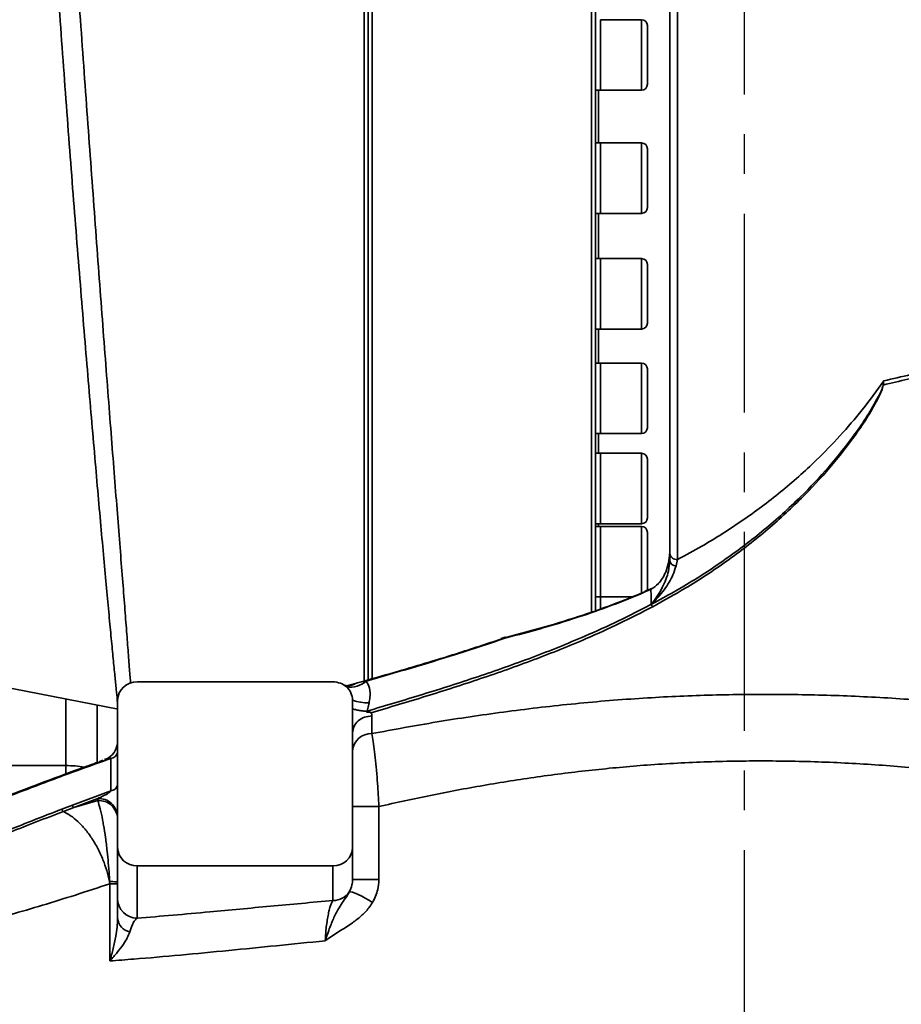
# Model space of a CAD drawing. Header units: millimetres. Extents: x -10540 to 6039, y -7467 to 6433.
# Tile 58 of 179: x -8411 to -8186, y 998 to 1249. Entities that reach past the tile are written whole.
import ezdxf

# ---------------------------------------------------------------- set-up
doc = ezdxf.new("R2010")
doc.units = ezdxf.units.MM
doc.header["$LTSCALE"] = 8
doc.linetypes.add('CENTER', pattern=[10.16, 6.35, -1.27, 1.27, -1.27])
doc.layers.add('细实线层', color=7, linetype='Continuous')

msp = doc.modelspace()

# ---------------------------------------------------------------- linework, layer by layer
at = {"color": 7, "linetype": 'Continuous', "lineweight": 35}
for p, q in [((-8242.84, 1471.95), (-8242.84, 1111.15)), ((-8320.84, 1080.54), (-8320.84, 1470.04)), ((-8244.84, 1112.76), (-8244.84, 1469.93)), ((-8264.84, 1097.6), (-8264.84, 1272.54)), ((-8263.84, 1097.93), (-8263.84, 1272.54)), ((-8252.04, 1249.07), (-8262.54, 1249.07)), ((-8262.54, 1240.45), (-8262.54, 1249.07)), ((-8262.54, 1231.07), (-8262.54, 1249.07)), ((-8252.04, 1240.45), (-8252.04, 1249.07)), ((-8250.54, 1247.57), (-8250.54, 1240.39)), ((-8262.54, 1231.07), (-8262.54, 1240.45)), ((-8252.04, 1231.07), (-8252.04, 1240.45)), ((-8250.54, 1240.39), (-8250.54, 1232.57)), ((-8263.84, 1231.07), (-8262.54, 1231.07)), ((-8263.04, 1231.07), (-8263.04, 1217.58)), ((-8262.54, 1231.07), (-8252.04, 1231.07)), ((-8262.54, 1217.58), (-8263.84, 1217.58)), ((-8252.04, 1217.58), (-8262.54, 1217.58)), ((-8262.54, 1207.4), (-8262.54, 1217.58)), ((-8262.54, 1217.5), (-8262.54, 1217.58)), ((-8262.54, 1199.58), (-8262.54, 1217.5)), ((-8252.04, 1207.4), (-8252.04, 1217.58)), ((-8250.54, 1216.08), (-8250.54, 1207.59)), ((-8262.54, 1199.58), (-8262.54, 1207.4)), ((-8252.04, 1199.58), (-8252.04, 1207.4)), ((-8250.54, 1207.59), (-8250.54, 1201.08)), ((-8263.84, 1199.58), (-8262.54, 1199.58)), ((-8263.04, 1199.58), (-8263.04, 1188.04)), ((-8262.54, 1199.58), (-8252.04, 1199.58)), ((-8262.54, 1188.04), (-8263.84, 1188.04)), ((-8252.04, 1188.04), (-8262.54, 1188.04)), ((-8262.54, 1176.32), (-8262.54, 1188.04)), ((-8262.54, 1187.62), (-8262.54, 1188.04)), ((-8262.54, 1170.04), (-8262.54, 1187.62)), ((-8252.04, 1176.32), (-8252.04, 1188.04)), ((-8250.54, 1186.54), (-8250.54, 1176.78)), ((-8262.54, 1170.04), (-8262.54, 1176.32)), ((-8252.04, 1170.04), (-8252.04, 1176.32)), ((-8250.54, 1176.78), (-8250.54, 1171.54)), ((-8263.84, 1170.04), (-8262.54, 1170.04)), ((-8263.04, 1170.04), (-8263.04, 1161.34)), ((-8262.54, 1170.04), (-8252.04, 1170.04)), ((-8262.54, 1161.34), (-8263.84, 1161.34)), ((-8252.04, 1161.34), (-8262.54, 1161.34)), ((-8262.54, 1148.17), (-8262.54, 1161.34)), ((-8262.54, 1160.32), (-8262.54, 1161.34)), ((-8262.54, 1143.34), (-8262.54, 1160.32)), ((-8252.04, 1148.17), (-8252.04, 1161.34)), ((-8250.54, 1159.84), (-8250.54, 1148.87)), ((-8262.54, 1143.34), (-8262.54, 1148.17)), ((-8252.04, 1143.34), (-8252.04, 1148.17)), ((-8250.54, 1148.87), (-8250.54, 1144.84)), ((-8263.84, 1143.34), (-8262.54, 1143.34)), ((-8263.04, 1143.34), (-8263.04, 1138.29)), ((-8262.54, 1143.34), (-8252.04, 1143.34)), ((-8262.54, 1138.29), (-8263.84, 1138.29)), ((-8252.04, 1138.29), (-8262.54, 1138.29)), ((-8262.54, 1123.8), (-8262.54, 1138.29)), ((-8262.54, 1136.42), (-8262.54, 1138.29)), ((-8252.04, 1123.8), (-8252.04, 1138.29)), ((-8262.54, 1120.29), (-8262.54, 1136.42)), ((-8250.54, 1136.79), (-8250.54, 1124.72)), ((-8250.54, 1124.72), (-8250.54, 1121.79)), ((-8262.54, 1120.29), (-8262.54, 1123.8)), ((-8252.04, 1120.29), (-8252.04, 1123.8)), ((-8263.84, 1120.29), (-8262.54, 1120.29)), ((-8262.54, 1119.59), (-8263.84, 1119.59)), ((-8263.04, 1120.29), (-8263.04, 1119.59)), ((-8262.54, 1120.29), (-8252.04, 1120.29)), ((-8252.04, 1119.59), (-8262.54, 1119.59)), ((-8262.54, 1103.95), (-8262.54, 1119.59)), ((-8262.54, 1116.67), (-8262.54, 1119.59)), ((-8252.04, 1103.95), (-8252.04, 1119.59)), ((-8250.54, 1118.09), (-8250.54, 1105.06)), ((-8262.54, 1101.59), (-8262.54, 1116.67)), ((-8244.84, 1110.83), (-8244.84, 1112.76)), ((-8242.84, 1111.15), (-8243.24, 1109.55)), ((-8250.54, 1105.06), (-8250.54, 1103.09)), ((-8262.54, 1101.59), (-8262.54, 1103.95)), ((-8252.04, 1102.51), (-8252.04, 1103.95)), ((-8250.06, 1103.54), (-8251.23, 1103.04)), ((-8249.65, 1103.55), (-8250.15, 1103.31)), ((-8250.04, 1103.52), (-8250.03, 1103.52)), ((-8263.84, 1101.59), (-8262.54, 1101.59)), ((-8262.54, 1098.55), (-8262.54, 1101.64)), ((-8262.54, 1101.59), (-8254.5, 1101.59)), ((-8262.54, 1098.55), (-8262.54, 1101.59)), ((-8249.55, 1099.72), (-8249.53, 1099.74)), ((-8249.52, 1099.74), (-8249.53, 1099.74)), ((-8249.21, 1099.11), (-8249.23, 1099.09)), ((-8249.21, 1099.11), (-8249.21, 1099.11)), ((-8249.2, 1099.11), (-8249.21, 1099.11)), ((-8286.86, 1091.32), (-8287.9, 1090.96)), ((-8380.84, 1079.9), (-8330.84, 1079.9)), ((-8327.3, 1078.93), (-8325.12, 1079.53)), ((-8415.9, 1078.78), (-8385.73, 1072.91)), ((-8399.04, 1058.51), (-8399.04, 1075.54)), ((-8385.84, 1037.62), (-8385.84, 1075.2)), ((-8325.84, 1073.01), (-8325.84, 1075.2)), ((-8321.63, 1074.57), (-8322.11, 1072.44)), ((-8391.04, 1074.01), (-8391.04, 1059.34)), ((-8325.84, 1066.91), (-8325.84, 1073.01)), ((-8320.89, 1071.22), (-8320.9, 1066.69)), ((-8325.84, 1037.62), (-8325.84, 1066.91)), ((-8389.56, 1059.88), (-8390.63, 1059.5)), ((-8427.84, 1058.51), (-8399.04, 1058.51)), ((-8399.04, 1056.39), (-8399.04, 1058.51)), ((-8397.39, 1048.41), (-8387.54, 1052.05)), ((-8390.9, 1050.1), (-8397.03, 1047.82)), ((-8397.03, 1047.82), (-8390.9, 1049.59)), ((-8390.9, 1049.59), (-8390.9, 1050.1)), ((-8400.04, 1047.4), (-8397.39, 1048.41)), ((-8397.03, 1047.82), (-8399.69, 1046.81)), ((-8325.84, 1048.07), (-8319.11, 1048.07)), ((-8319.11, 1048.07), (-8319.11, 1029.38)), ((-8385.84, 1024.51), (-8385.84, 1037.62)), ((-8325.84, 1037.62), (-8325.84, 1029.38)), ((-8380.84, 1032.92), (-8330.84, 1032.92)), ((-8380.84, 1032.92), (-8380.84, 1019.55)), ((-8330.84, 1024.06), (-8330.84, 1032.92)), ((-8387.84, 1028.32), (-8387.87, 1028.91)), ((-8325.84, 1029.38), (-8319.11, 1029.38)), ((-8387.84, 1008.63), (-8387.84, 1028.32))]:
    msp.add_line(p, q, dxfattribs=at)
at = {"color": 7, "linetype": 'Continuous', "lineweight": 35, "flags": 128}
msp.add_lwpolyline([(-8326.68, 1026.23), (-8326.35, 1026.27), (-8325.85, 1026.18), (-8325.18, 1025.96), (-8324.39, 1025.63), (-8323.51, 1025.2), (-8322.58, 1024.69), (-8321.65, 1024.12), (-8320.76, 1023.52)], dxfattribs=at)
at = {"color": 7, "linetype": 'Continuous', "lineweight": 35}
for centre, radius, start, end in [((-8252.04, 1247.57), 1.5, 0, 90), ((-8252.04, 1232.57), 1.5, 270, 0), ((-8252.04, 1216.08), 1.5, 0, 90), ((-8252.04, 1201.08), 1.5, 270, 0), ((-8252.04, 1186.54), 1.5, 0, 90), ((-8252.04, 1171.54), 1.5, 270, 0), ((-8252.04, 1159.84), 1.5, 0, 90), ((-8190.26, 1156.64), 0.915, 263.3091, 265.7001), ((-8252.04, 1144.84), 1.5, 270, 0), ((-8252.04, 1136.79), 1.5, 0, 90), ((-8252.04, 1121.79), 1.5, 270, 0), ((-8252.04, 1118.09), 1.5, 0, 90), ((-8243.01, 1112.98), 1.84, 186.7519, 275.444), ((-8243.27, 1111.15), 1.6, 191.5468, 270.8687), ((-8249.92, 1103.32), 0.228, 121.4062, 183.5678), ((-8249.45, 1103.58), 0.197, 119.487, 189.2101), ((-8249.49, 1103.56), 0.192, 53.3532, 107.1598), ((-8248.66, 1099.78), 0.889, 183.5354, 230.4072), ((-8248.65, 1099.79), 0.887, 183.5539, 230.542), ((-8248.63, 1099.8), 0.889, 183.6667, 230.4204), ((-8380.98, 1075.05), 4.86, 88.2746, 178.1638), ((-8330.83, 1074.62), 5.28, 69.0106, 90.0359), ((-8330.75, 1074.84), 5.05, 48.522, 69.0551), ((-8326.46, 1084.73), 6.19, 261.2012, 311.849), ((-8327.04, 1082.14), 3.24, 270.7272, 306.2841), ((-8330.41, 1075.17), 4.57, 0.3724, 48.9134), ((-8322.07, 1085.97), 11.41, 250.6959, 272.1886), ((-8321.14, 1061.98), 4.71, 87.0566, 175.9918), ((-8390.84, 1064.76), 5, 289.6096, 359.9972), ((-8387.85, 1062.43), 2.11, 277.1184, 342.9622), ((-8398.8, 1029.65), 28.86, 80.9349, 90.4818), ((-8387.82, 1054.1), 2.07, 277.6837, 343.3386), ((-8390.66, 1045.29), 4.82, 2.4636, 92.9312), ((-8390.66, 1044.77), 4.83, 2.4136, 92.8889), ((-8396.73, 1048.4), 0.656, 179.1729, 242.8373), ((-8380.98, 1037.77), 4.86, 181.8362, 271.7254), ((-8330.69, 1037.77), 4.86, 268.2746, 358.1638), ((-8380.86, 1024.53), 4.98, 180.2273, 270.2255), ((-8330.82, 1029.1), 5.04, 269.7712, 325.2662), ((-8381.96, 1019.85), 3.9, 185.6993, 258.3983)]:
    msp.add_arc(centre, radius, start, end, dxfattribs=at)
for points, knots in [([(-8385.84, 1074.3), (-8385.87, 1074.63), (-8385.93, 1075.43), (-8386.18, 1077.88), (-8386.52, 1081.34), (-8386.95, 1085.7), (-8387.44, 1090.88), (-8388.02, 1096.89), (-8388.65, 1103.72), (-8389.35, 1111.33), (-8390.1, 1119.68), (-8390.9, 1128.7), (-8391.75, 1138.37), (-8392.63, 1148.67), (-8393.55, 1159.55), (-8394.5, 1170.95), (-8395.47, 1182.79), (-8396.45, 1195.03), (-8397.44, 1207.62), (-8398.42, 1220.52), (-8399.4, 1233.67), (-8400.37, 1246.98), (-8401.33, 1260.39), (-8402.28, 1273.86), (-8403.22, 1287.35), (-8404.13, 1300.78), (-8405.01, 1314.09), (-8405.55, 1322.79), (-8405.82, 1327.13)], [0, 0, 0, 0, 0.02715, 0.065842, 0.104668, 0.143539, 0.182366, 0.22106, 0.259878, 0.298829, 0.337826, 0.376777, 0.415596, 0.454473, 0.493483, 0.532539, 0.57155, 0.610428, 0.649287, 0.688278, 0.727313, 0.766303, 0.805162, 0.84404, 0.883051, 0.922107, 0.96112, 1, 1, 1, 1]), ([(-8400.72, 1327.67), (-8400.72, 1327.67), (-8400.43, 1323.34), (-8399.85, 1314.59), (-8398.96, 1301.26), (-8398.04, 1287.79), (-8397.11, 1274.26), (-8396.17, 1260.75), (-8395.21, 1247.29), (-8394.25, 1233.93), (-8393.3, 1220.73), (-8392.35, 1207.77), (-8391.42, 1195.13), (-8390.51, 1182.84), (-8389.61, 1170.94), (-8388.74, 1159.49), (-8387.9, 1148.57), (-8387.1, 1138.22), (-8386.33, 1128.51), (-8385.62, 1119.45), (-8384.96, 1111.07), (-8384.36, 1103.43), (-8383.83, 1096.58), (-8383.37, 1090.55), (-8382.97, 1085.4), (-8382.69, 1081.72), (-8382.56, 1080.09), (-8382.52, 1079.58)], [0, 0, 0, 0, 0, 0.042563, 0.085271, 0.128029, 0.170737, 0.2133, 0.25587, 0.298586, 0.34135, 0.384066, 0.426636, 0.469238, 0.511986, 0.554784, 0.597532, 0.640134, 0.682682, 0.725377, 0.768121, 0.810815, 0.853363, 0.895749, 0.93828, 0.98086, 1, 1, 1, 1]), ([(-8321.84, 1327.39), (-8321.84, 1322.41), (-8321.84, 1312.46), (-8321.84, 1297.2), (-8321.84, 1281.88), (-8321.84, 1266.53), (-8321.84, 1251.26), (-8321.84, 1236.08), (-8321.84, 1221.1), (-8321.84, 1206.43), (-8321.84, 1192.19), (-8321.84, 1178.41), (-8321.84, 1165.15), (-8321.84, 1152.55), (-8321.84, 1140.68), (-8321.84, 1129.6), (-8321.84, 1119.34), (-8321.84, 1109.98), (-8321.84, 1101.61), (-8321.84, 1094.24), (-8321.84, 1087.97), (-8321.84, 1083.31), (-8321.84, 1081.21), (-8321.84, 1080.42)], [0, 0, 0, 0, 0.048812, 0.097643, 0.146392, 0.19469, 0.243103, 0.291488, 0.340178, 0.388738, 0.437022, 0.485446, 0.534065, 0.582734, 0.631002, 0.679439, 0.727902, 0.77654, 0.825063, 0.873325, 0.921831, 0.970458, 1, 1, 1, 1]), ([(-8322.84, 1080.14), (-8322.84, 1080.72), (-8322.84, 1082.62), (-8322.84, 1087.06), (-8322.84, 1093.35), (-8322.84, 1100.75), (-8322.84, 1109.16), (-8322.84, 1118.57), (-8322.84, 1128.88), (-8322.84, 1140.02), (-8322.84, 1151.94), (-8322.84, 1164.61), (-8322.84, 1177.94), (-8322.84, 1191.79), (-8322.84, 1206.09), (-8322.84, 1220.83), (-8322.84, 1235.9), (-8322.84, 1251.16), (-8322.84, 1266.51), (-8322.84, 1281.47), (-8322.84, 1296.01), (-8322.84, 1305.32), (-8322.84, 1309.99)], [0, 0, 0, 0, 0.022907, 0.075106, 0.126916, 0.178552, 0.230319, 0.28249, 0.334446, 0.38611, 0.43779, 0.489798, 0.541932, 0.593672, 0.645313, 0.697159, 0.749364, 0.80122, 0.852859, 0.904588, 0.952223, 1, 1, 1, 1]), ([(-8130.38, 1178.66), (-8132.73, 1177.21), (-8137.42, 1174.31), (-8144.9, 1170.55), (-8152.64, 1167.16), (-8161.73, 1163.72), (-8172.2, 1160.36), (-8182.15, 1157.66), (-8188.24, 1156.23), (-8190.33, 1155.73)], [0, 0, 0, 0, 0.1300874, 0.2601986, 0.3923, 0.5244192, 0.7124634, 0.901039, 1, 1, 1, 1]), ([(-8190.22, 1156.79), (-8187.91, 1157.33), (-8181.82, 1158.73), (-8172.04, 1161.35), (-8162.04, 1164.5), (-8153.25, 1167.76), (-8145.63, 1171.02), (-8138.19, 1174.67), (-8133.48, 1177.53), (-8131.12, 1178.96)], [0, 0, 0, 0, 0.111125, 0.292619, 0.474527, 0.605047, 0.735551, 0.867788, 1, 1, 1, 1]), ([(-8249.52, 1099.74), (-8246.74, 1101.26), (-8240.21, 1104.81), (-8230.56, 1111.1), (-8220.61, 1118.66), (-8211.83, 1126.59), (-8204.09, 1134.76), (-8198.52, 1141.81), (-8194.32, 1147.82), (-8192.24, 1151.56), (-8190.78, 1154.18), (-8190.51, 1155.22), (-8190.37, 1155.74)], [0, 0, 0, 0, 0.112585, 0.263865, 0.415312, 0.566563, 0.695984, 0.825374, 0.893047, 0.960674, 0.980428, 1, 1, 1, 1]), ([(-8190.33, 1155.73), (-8190.45, 1155.21), (-8190.7, 1154.15), (-8192.12, 1151.51), (-8194.15, 1147.73), (-8198.31, 1141.67), (-8203.83, 1134.56), (-8211.53, 1126.31), (-8220.28, 1118.29), (-8230.22, 1110.64), (-8239.88, 1104.26), (-8246.41, 1100.65), (-8249.2, 1099.11)], [0, 0, 0, 0, 0.0196068, 0.0394256, 0.107006, 0.1746407, 0.3039645, 0.4333207, 0.5845899, 0.7360579, 0.8873553, 1, 1, 1, 1]), ([(-8242.84, 1111.15), (-8240.77, 1112.27), (-8235.09, 1115.35), (-8226.24, 1120.98), (-8216.46, 1128.28), (-8208.2, 1135.6), (-8201.32, 1142.7), (-8195.53, 1149.42), (-8192.01, 1154.3), (-8190.22, 1156.79)], [0, 0, 0, 0, 0.100509, 0.275346, 0.450358, 0.62514, 0.748586, 0.872025, 1, 1, 1, 1]), ([(-8190.37, 1155.74), (-8190.32, 1156.08), (-8190.27, 1156.43), (-8190.22, 1156.78), (-8190.22, 1156.79)], [0, 0, 0, 0, 0.9659389, 1, 1, 1, 1]), ([(-8190.22, 1156.79), (-8190.22, 1156.78), (-8190.26, 1156.43), (-8190.29, 1156.07), (-8190.33, 1155.73)], [0, 0, 0, 0, 0.034095, 1, 1, 1, 1]), ([(-8244.84, 1113.41), (-8244.84, 1113.41), (-8244.84, 1113.16), (-8244.86, 1112.11), (-8245.1, 1110.26), (-8245.75, 1108.13), (-8246.66, 1106.37), (-8247.84, 1104.74), (-8248.98, 1103.99), (-8249.65, 1103.55)], [0, 0, 0, 0, 0.001825, 0.062029, 0.269636, 0.477036, 0.631403, 0.785538, 1, 1, 1, 1]), ([(-8244.99, 1111.6), (-8244.93, 1111.97), (-8244.84, 1112.56), (-8244.84, 1113.17), (-8244.84, 1113.41), (-8244.84, 1113.41)], [0, 0, 0, 0, 0.60979, 0.988306, 1, 1, 1, 1]), ([(-8249.53, 1099.74), (-8249.02, 1100.41), (-8247.98, 1101.76), (-8246.76, 1103.91), (-8245.79, 1106.08), (-8245.03, 1108.45), (-8244.91, 1109.98), (-8244.84, 1110.83)], [0, 0, 0, 0, 0.194474, 0.392557, 0.57473, 0.761466, 1, 1, 1, 1]), ([(-8243.24, 1109.55), (-8243.48, 1108.78), (-8243.89, 1107.4), (-8245, 1105.32), (-8246.67, 1102.73), (-8248.37, 1100.95), (-8249.52, 1099.74)], [0, 0, 0, 0, 0.235842, 0.419238, 0.606073, 1, 1, 1, 1]), ([(-8250.15, 1103.31), (-8252.93, 1102.14), (-8258.51, 1099.8), (-8267.47, 1096.65), (-8276.93, 1093.69), (-8283.61, 1091.93), (-8286.95, 1091.05)], [0, 0, 0, 0, 0.238002, 0.476448, 0.738033, 1, 1, 1, 1]), ([(-8286.71, 1091.26), (-8283.37, 1092.14), (-8276.68, 1093.89), (-8267.2, 1096.84), (-8258.62, 1099.84), (-8253.43, 1102), (-8251.03, 1103)], [0, 0, 0, 0, 0.2708054, 0.5419607, 0.7881509, 1, 1, 1, 1]), ([(-8249.56, 1103.76), (-8249.65, 1103.71), (-8249.81, 1103.62), (-8249.97, 1103.55), (-8250.04, 1103.52)], [0, 0, 0, 0, 0.55543, 1, 1, 1, 1]), ([(-8249.55, 1099.72), (-8249.57, 1100.27), (-8249.6, 1101.54), (-8249.63, 1102.82), (-8249.65, 1103.55)], [0, 0, 0, 0, 0.4281725, 1, 1, 1, 1]), ([(-8322.11, 1072.44), (-8317.38, 1073.85), (-8307.93, 1076.66), (-8293.82, 1081.17), (-8279.94, 1086.06), (-8267.97, 1090.87), (-8257.85, 1095.44), (-8252.32, 1098.3), (-8249.55, 1099.72)], [0, 0, 0, 0, 0.187908, 0.375802, 0.564241, 0.752644, 0.876226, 1, 1, 1, 1]), ([(-8249.23, 1099.09), (-8252, 1097.67), (-8257.54, 1094.81), (-8267.6, 1090.26), (-8279.44, 1085.5), (-8293.13, 1080.67), (-8307.07, 1076.19), (-8316.45, 1073.4), (-8321.13, 1072)], [0, 0, 0, 0, 0.12488, 0.249958, 0.437025, 0.624126, 0.812056, 1, 1, 1, 1]), ([(-8324.02, 1079.8), (-8321.1, 1080.63), (-8312.85, 1082.97), (-8300.68, 1086.59), (-8291.59, 1089.61), (-8287.73, 1090.89)], [0, 0, 0, 0, 0.240146, 0.677803, 1, 1, 1, 1]), ([(-8286.95, 1091.05), (-8291.14, 1089.65), (-8302.81, 1085.76), (-8314.71, 1082.32), (-8322.33, 1080.12)], [0, 0, 0, 0, 0.359522, 1, 1, 1, 1]), ([(-8286.95, 1091.05), (-8286.95, 1091.06), (-8286.95, 1091.07), (-8286.94, 1091.13), (-8286.92, 1091.21), (-8286.87, 1091.28), (-8286.8, 1091.31), (-8286.74, 1091.28), (-8286.71, 1091.26)], [0, 0, 0, 0, 0.020615, 0.057801, 0.29361, 0.529171, 0.764583, 1, 1, 1, 1]), ([(-8326.99, 1078.9), (-8327.02, 1078.9), (-8327.13, 1078.9), (-8327.6, 1078.96), (-8328.05, 1079.1), (-8328.27, 1079.25), (-8328.32, 1079.28)], [0, 0, 0, 0, 0.138253, 0.449062, 0.883318, 1, 1, 1, 1]), ([(-8325.12, 1079.53), (-8324.93, 1079.58), (-8324.3, 1079.74), (-8323.37, 1079.97), (-8322.63, 1080.08), (-8322.33, 1080.12)], [0, 0, 0, 0, 0.202879, 0.679473, 1, 1, 1, 1]), ([(-8322.33, 1080.12), (-8322.03, 1079.54), (-8321.39, 1078.3), (-8321.32, 1076.31), (-8321.55, 1075.02), (-8321.63, 1074.57)], [0, 0, 0, 0, 0.370489, 0.776474, 1, 1, 1, 1]), ([(-8320.9, 1066.69), (-8315.38, 1067.71), (-8304.33, 1069.76), (-8287.32, 1072.28), (-8270.08, 1074.32), (-8252.96, 1075.76), (-8236.03, 1076.57), (-8219.34, 1076.81), (-8202.65, 1076.51), (-8186.06, 1075.68), (-8169.65, 1074.33), (-8153.46, 1072.49), (-8137.52, 1070.23), (-8121.88, 1067.61), (-8106.61, 1064.68), (-8091.24, 1061.38), (-8075.84, 1057.74), (-8060.5, 1053.82), (-8045.8, 1049.79), (-8031.8, 1045.72), (-8018.59, 1041.7), (-8006.23, 1037.79), (-7994.66, 1034), (-7987.7, 1031.65), (-7984.22, 1030.48)], [0, 0, 0, 0, 0.045784, 0.091659, 0.137526, 0.183298, 0.226617, 0.270065, 0.313559, 0.357011, 0.400334, 0.443623, 0.487022, 0.530466, 0.573879, 0.617179, 0.665099, 0.713158, 0.761263, 0.809321, 0.85724, 0.904812, 0.952431, 1, 1, 1, 1]), ([(-8322.11, 1072.44), (-8322.14, 1072.42), (-8322.19, 1072.39), (-8322.24, 1072.34), (-8322.26, 1072.31), (-8322.26, 1072.29), (-8322.26, 1072.28), (-8322.26, 1072.26), (-8322.25, 1072.25), (-8322.24, 1072.24), (-8322.2, 1072.21), (-8322.03, 1072.18), (-8321.71, 1072.17), (-8321.37, 1072.16), (-8321.15, 1072.12), (-8321.11, 1072.1), (-8321.09, 1072.09), (-8321.08, 1072.08), (-8321.08, 1072.07), (-8321.08, 1072.04), (-8321.12, 1072.02), (-8321.13, 1072.01), (-8321.13, 1072)], [0, 0, 0, 0, 0.062677, 0.109686, 0.125179, 0.132851, 0.140517, 0.148185, 0.155864, 0.171401, 0.18708, 0.249729, 0.499691, 0.810695, 0.874006, 0.889863, 0.897784, 0.905611, 0.921464, 0.937525, 0.984098, 1, 1, 1, 1]), ([(-8321.13, 1072), (-8321.13, 1071.98), (-8321.14, 1071.95), (-8321.09, 1071.89), (-8321, 1071.78), (-8320.93, 1071.55), (-8320.91, 1071.35), (-8320.89, 1071.22)], [0, 0, 0, 0, 0.0628606, 0.1246227, 0.2496452, 0.4985331, 1, 1, 1, 1]), ([(-8320.9, 1066.69), (-8320.78, 1066.04), (-8320.56, 1064.72), (-8320.22, 1062.09), (-8319.89, 1059.02), (-8319.59, 1055.62), (-8319.31, 1051.91), (-8319.18, 1049.36), (-8319.11, 1048.07)], [0, 0, 0, 0, 0.16307, 0.331122, 0.495093, 0.664383, 0.829205, 1, 1, 1, 1]), ([(-8387.59, 1060.33), (-8390.35, 1059.35), (-8397.46, 1056.82), (-8408.19, 1052.78), (-8419.66, 1048.36), (-8430.33, 1044.2), (-8440.23, 1040.38), (-8448.82, 1037.18), (-8456.27, 1034.57), (-8462.73, 1032.45), (-8468.17, 1030.82), (-8472.76, 1029.58), (-8475.26, 1029), (-8476.51, 1028.71)], [0, 0, 0, 0, 0.067887, 0.1747843, 0.2820147, 0.3894197, 0.496764, 0.6037571, 0.6918674, 0.7800288, 0.8681407, 0.9340703, 1, 1, 1, 1]), ([(-8476.04, 1029.2), (-8474.79, 1029.48), (-8472.29, 1030.06), (-8468.17, 1031.17), (-8463.79, 1032.46), (-8459.1, 1033.94), (-8454.12, 1035.61), (-8448.27, 1037.67), (-8441.44, 1040.19), (-8433.48, 1043.21), (-8424.93, 1046.51), (-8415.77, 1050.07), (-8405.96, 1053.83), (-8397.54, 1056.98), (-8392.34, 1058.84), (-8390.77, 1059.41)], [0, 0, 0, 0, 0.067838, 0.135762, 0.203641, 0.271521, 0.339749, 0.407977, 0.49873, 0.589536, 0.680282, 0.77338, 0.866548, 0.959626, 1, 1, 1, 1]), ([(-8387.59, 1060.33), (-8387.59, 1060.34), (-8387.59, 1060.35), (-8387.6, 1060.37), (-8387.62, 1060.4), (-8387.73, 1060.43), (-8388.18, 1060.37), (-8388.68, 1060.23), (-8389.1, 1060.07), (-8389.16, 1060.04)], [0, 0, 0, 0, 0.008684, 0.017328, 0.031632, 0.071346, 0.235171, 0.885047, 1, 1, 1, 1]), ([(-8387.54, 1052.05), (-8387.55, 1053.43), (-8387.56, 1055.13), (-8387.58, 1057.89), (-8387.58, 1059.27), (-8387.59, 1060.33)], [0, 0, 0, 0, 0.5, 0.612824, 1, 1, 1, 1]), ([(-7996.74, 1009.52), (-7999.39, 1010.53), (-8004.7, 1012.55), (-8013.46, 1015.81), (-8022.78, 1019.2), (-8033.23, 1022.89), (-8044.92, 1026.88), (-8057.92, 1031.12), (-8071.61, 1035.35), (-8085.91, 1039.48), (-8100.26, 1043.31), (-8114.56, 1046.79), (-8128.75, 1049.9), (-8143.32, 1052.69), (-8158.2, 1055.11), (-8173.3, 1057.09), (-8188.59, 1058.54), (-8204.03, 1059.45), (-8219.58, 1059.8), (-8235.14, 1059.58), (-8250.2, 1058.78), (-8264.71, 1057.44), (-8278.66, 1055.69), (-8292.42, 1053.51), (-8305.95, 1050.99), (-8314.73, 1049.04), (-8319.11, 1048.07)], [0, 0, 0, 0, 0.0399129, 0.0798841, 0.1198578, 0.1597742, 0.2064592, 0.2532776, 0.3001391, 0.346953, 0.3936342, 0.4353616, 0.4772062, 0.5190781, 0.5608986, 0.6026056, 0.6439665, 0.6854723, 0.7270218, 0.7685173, 0.8098696, 0.8478212, 0.8858696, 0.9239617, 0.9620309, 1, 1, 1, 1]), ([(-8390.9, 1050.1), (-8390.49, 1050.29), (-8389.73, 1050.64), (-8388.75, 1051.15), (-8388.08, 1051.56), (-8387.73, 1051.81), (-8387.6, 1051.95), (-8387.56, 1051.99), (-8387.54, 1052.03), (-8387.54, 1052.05), (-8387.54, 1052.05)], [0, 0, 0, 0, 0.363494, 0.672204, 0.860135, 0.961307, 0.975471, 0.990034, 0.995583, 1, 1, 1, 1]), ([(-8387.87, 1028.91), (-8387.9, 1029.45), (-8387.99, 1031.05), (-8388.2, 1033.67), (-8388.52, 1036.93), (-8388.93, 1040.2), (-8389.33, 1042.8), (-8389.78, 1045.28), (-8390.28, 1047.6), (-8390.69, 1048.92), (-8390.9, 1049.59)], [0, 0, 0, 0, 0.0601247, 0.1766442, 0.2932288, 0.4398082, 0.5864922, 0.6572454, 0.8286051, 1, 1, 1, 1]), ([(-8463.34, 1023.03), (-8461.35, 1023.69), (-8457.38, 1024.99), (-8450.85, 1027.35), (-8443.88, 1029.97), (-8436.42, 1032.89), (-8429.04, 1035.84), (-8421.85, 1038.74), (-8414.93, 1041.52), (-8407.7, 1044.42), (-8402.6, 1046.4), (-8400.04, 1047.4)], [0, 0, 0, 0, 0.121789, 0.243714, 0.365637, 0.48861, 0.61158, 0.708352, 0.805123, 0.902563, 1, 1, 1, 1]), ([(-8399.69, 1046.81), (-8402.02, 1045.91), (-8406.68, 1044.12), (-8413.33, 1041.49), (-8419.76, 1038.93), (-8427.57, 1035.82), (-8436.5, 1032.3), (-8446.2, 1028.59), (-8455.21, 1025.33), (-8460.57, 1023.6), (-8463.25, 1022.74)], [0, 0, 0, 0, 0.088516, 0.177033, 0.266085, 0.355138, 0.515119, 0.675108, 0.837552, 1, 1, 1, 1]), ([(-8387.87, 1028.91), (-8388.1, 1029.85), (-8388.55, 1031.73), (-8389.57, 1034.57), (-8390.85, 1037.36), (-8392.39, 1040), (-8394.13, 1042.35), (-8395.96, 1044.27), (-8397.83, 1045.81), (-8399.07, 1046.48), (-8399.69, 1046.81)], [0, 0, 0, 0, 0.118676, 0.2373519, 0.3677844, 0.498217, 0.6286495, 0.759082, 0.879541, 1, 1, 1, 1]), ([(-8326.68, 1026.23), (-8326.4, 1026.81), (-8325.94, 1027.77), (-8325.87, 1028.92), (-8325.84, 1029.38)], [0, 0, 0, 0, 0.598727, 1, 1, 1, 1]), ([(-8319.11, 1029.38), (-8319.16, 1028.52), (-8319.29, 1026.44), (-8320.22, 1024.6), (-8320.76, 1023.52)], [0, 0, 0, 0, 0.414257, 1, 1, 1, 1]), ([(-8387.84, 1028.32), (-8390.78, 1027.35), (-8396.62, 1025.43), (-8405.04, 1022.81), (-8413.18, 1020.43), (-8421.05, 1018.32), (-8429.1, 1016.39), (-8437.24, 1014.72), (-8445.31, 1013.41), (-8452.92, 1012.5), (-8457.53, 1012.25), (-8459.84, 1012.12)], [0, 0, 0, 0, 0.103675, 0.206026, 0.308157, 0.410417, 0.51293, 0.634771, 0.756269, 0.877568, 1, 1, 1, 1]), ([(-8385.84, 1019.46), (-8385.84, 1020.46), (-8385.84, 1022.23), (-8385.84, 1023.82), (-8385.84, 1024.28), (-8385.84, 1024.51)], [0, 0, 0, 0, 0.390468, 0.690387, 1, 1, 1, 1]), ([(-8380.84, 1019.55), (-8377.8, 1019.8), (-8371.73, 1020.3), (-8360.43, 1021.32), (-8346.9, 1022.59), (-8336.2, 1023.57), (-8330.84, 1024.06)], [0, 0, 0, 0, 0.191007, 0.382299, 0.690579, 1, 1, 1, 1]), ([(-8332.82, 1013.76), (-8332.82, 1013.77), (-8332.79, 1013.84), (-8332.65, 1014.27), (-8332.31, 1015.29), (-8331.61, 1017.3), (-8330.6, 1019.79), (-8329.42, 1022.05), (-8328.24, 1023.81), (-8327.34, 1025.08), (-8326.84, 1025.96), (-8326.68, 1026.23)], [0, 0, 0, 0, 0.001245, 0.013847, 0.081052, 0.196353, 0.409599, 0.623829, 0.77756, 0.931183, 1, 1, 1, 1]), ([(-8332.82, 1013.76), (-8332.77, 1014.67), (-8332.68, 1016.23), (-8332.43, 1018.25), (-8332.17, 1019.9), (-8331.87, 1021.33), (-8331.42, 1022.99), (-8331.07, 1023.63), (-8330.84, 1024.06)], [0, 0, 0, 0, 0.180716, 0.3104069, 0.4402488, 0.5794935, 0.718834, 1, 1, 1, 1]), ([(-8320.76, 1023.52), (-8321.06, 1023.07), (-8321.89, 1021.81), (-8323.61, 1020.07), (-8326.06, 1018.16), (-8328.92, 1016.37), (-8331.23, 1014.94), (-8332.49, 1014.01), (-8332.77, 1013.8), (-8332.81, 1013.76), (-8332.82, 1013.76)], [0, 0, 0, 0, 0.101712, 0.280535, 0.45988, 0.696412, 0.932964, 0.988401, 0.99878, 1, 1, 1, 1]), ([(-8387.84, 1008.63), (-8387.83, 1008.64), (-8387.51, 1009.69), (-8386.92, 1011.8), (-8386.31, 1014.66), (-8385.92, 1017.24), (-8385.87, 1018.72), (-8385.84, 1019.46)], [0, 0, 0, 0, 0.002091, 0.287323, 0.574916, 0.786382, 1, 1, 1, 1]), ([(-8380.84, 1019.55), (-8381.04, 1019.38), (-8381.44, 1019.05), (-8382.09, 1017.96), (-8382.51, 1016.72), (-8382.74, 1016.03)], [0, 0, 0, 0, 0.303852, 0.614485, 1, 1, 1, 1]), ([(-8382.74, 1016.03), (-8382.93, 1015.53), (-8383.31, 1014.52), (-8384.41, 1012.76), (-8385.88, 1010.8), (-8387.15, 1009.36), (-8387.83, 1008.63), (-8387.84, 1008.63)], [0, 0, 0, 0, 0.21259, 0.425678, 0.709667, 0.998262, 1, 1, 1, 1]), ([(-8332.82, 1013.76), (-8336.99, 1013.34), (-8345.34, 1012.51), (-8357.66, 1011.27), (-8369.83, 1010.1), (-8379.9, 1009.21), (-8385.8, 1008.78), (-8387.84, 1008.63)], [0, 0, 0, 0, 0.215346, 0.431246, 0.655822, 0.88105, 1, 1, 1, 1])]:
    msp.add_open_spline(points, degree=3, knots=knots, dxfattribs=at)
for points in [[(-8325.84, 1073.01), (-8325.52, 1072.92), (-8324.89, 1072.73), (-8323.92, 1072.55), (-8322.97, 1072.44), (-8322.4, 1072.44), (-8322.11, 1072.44)], [(-8325.84, 1066.91), (-8325.76, 1067.47), (-8325.62, 1068.59), (-8324.47, 1070.01), (-8322.84, 1071.01), (-8321.54, 1071.15), (-8320.89, 1071.22)], [(-8399.69, 1046.81), (-8399.74, 1046.84), (-8399.83, 1046.88), (-8399.94, 1047.03), (-8400.03, 1047.21), (-8400.04, 1047.34), (-8400.04, 1047.4)], [(-8385.84, 1028.77), (-8385.86, 1028.78), (-8385.92, 1028.81), (-8386.34, 1028.85), (-8386.97, 1028.88), (-8387.57, 1028.9), (-8387.87, 1028.91)], [(-8385.84, 1028.32), (-8385.86, 1028.32), (-8385.91, 1028.32), (-8386.33, 1028.32), (-8386.96, 1028.32), (-8387.54, 1028.32), (-8387.84, 1028.32)]]:
    msp.add_open_spline(points, degree=3, dxfattribs=at)
at = {"layer": '细实线层', "color": 4, "linetype": 'CENTER'}
msp.add_line((-8225.84, 2662.54), (-8225.84, 594.95), dxfattribs=at)

doc.saveas('drawing.dxf')
